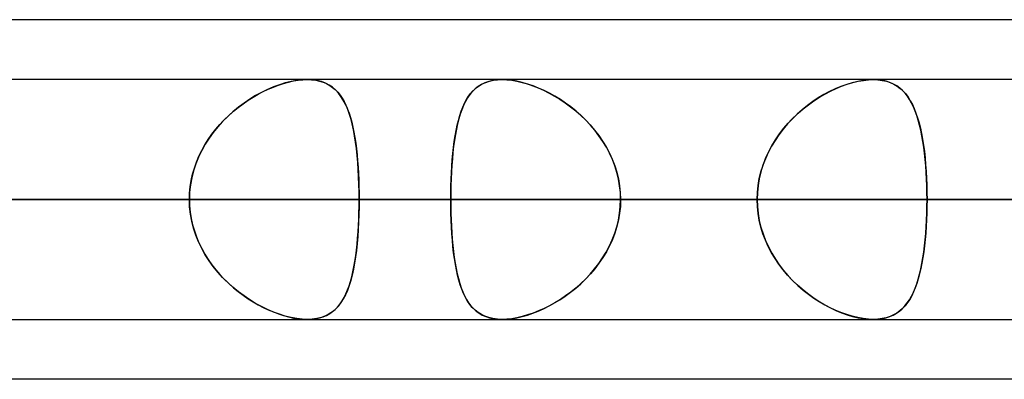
# Model space of a CAD drawing. Header units: millimetres. Extents: x -215 to 215, y -97 to 82.
# Tile 15 of 73: x -94.58 to -88.08, y -44 to -41.62. Entities that reach past the tile are written whole.
import ezdxf

# ---------------------------------------------------------------- set-up
doc = ezdxf.new("R2010")
doc.units = ezdxf.units.MM
doc.layers.add('MAIN-1', color=7, linetype='Continuous')
doc.layers.add('MAIN-2', color=7, linetype='Continuous')

msp = doc.modelspace()

# ---------------------------------------------------------------- linework, layer by layer
at = {"layer": 'MAIN-1'}
for p, q in [((-57.4771, -41.6225), (-108.9024, -41.6225)), ((108.7738, -42.0188), (-108.7738, -42.0188)), ((-109.3184, -42.8113), (109.3184, -42.8113)), ((-108.8839, -43.6038), (108.8839, -43.6038)), ((-88.9409, -43.6038), (-88.9411, -43.6038)), ((-88.9408, -43.6038), (-88.9409, -43.6038)), ((-88.9406, -43.6038), (-88.9408, -43.6038)), ((-88.9405, -43.6038), (-88.9406, -43.6038)), ((-88.9403, -43.6038), (-88.9405, -43.6038)), ((-88.9401, -43.6037), (-88.9403, -43.6038)), ((-57.1029, -44), (-109.5547, -44))]:
    msp.add_line(p, q, dxfattribs=at)
at = {"layer": 'MAIN-2'}
for p, q in [((-92.9019, -42.0676), (-92.8682, -42.0549)), ((-92.8622, -42.0529), (-92.9014, -42.0674)), ((-92.8682, -42.0549), (-92.8348, -42.0441)), ((-92.8234, -42.0408), (-92.8622, -42.0529)), ((-92.8348, -42.0441), (-92.8017, -42.035)), ((-92.7852, -42.0312), (-92.8234, -42.0408)), ((-92.8017, -42.035), (-92.7692, -42.0279)), ((-92.7479, -42.0243), (-92.7852, -42.0312)), ((-92.7692, -42.0279), (-92.7376, -42.0228)), ((-92.7121, -42.0201), (-92.7479, -42.0243)), ((-92.7376, -42.0228), (-92.7073, -42.0197)), ((-92.6781, -42.0187), (-92.7121, -42.0201)), ((-92.7073, -42.0197), (-92.6782, -42.0187)), ((-92.6782, -42.0187), (-92.6499, -42.0198)), ((-92.6453, -42.0202), (-92.6781, -42.0187)), ((-92.6499, -42.0198), (-92.623, -42.023)), ((-92.6144, -42.0245), (-92.6453, -42.0202)), ((-92.623, -42.023), (-92.5974, -42.0284)), ((-92.5854, -42.0318), (-92.6144, -42.0245)), ((-92.5974, -42.0284), (-92.5735, -42.0358)), ((-92.5586, -42.0418), (-92.5854, -42.0318)), ((-92.5735, -42.0358), (-92.5512, -42.0452)), ((-92.5341, -42.0545), (-92.5586, -42.0418)), ((-92.5512, -42.0452), (-92.5305, -42.0566)), ((-92.5117, -42.0697), (-92.5341, -42.0545)), ((-92.5305, -42.0566), (-92.5114, -42.0699)), ((-91.5505, -42.064), (-91.5704, -42.0798)), ((-91.5636, -42.074), (-91.5442, -42.0597)), ((-91.5288, -42.0504), (-91.5505, -42.064)), ((-91.5442, -42.0597), (-91.5232, -42.0474)), ((-91.5052, -42.0392), (-91.5288, -42.0504)), ((-91.5232, -42.0474), (-91.5004, -42.0372)), ((-91.4797, -42.0303), (-91.5052, -42.0392)), ((-91.5004, -42.0372), (-91.4757, -42.0292)), ((-91.4521, -42.0238), (-91.4797, -42.0303)), ((-91.4757, -42.0292), (-91.4492, -42.0234)), ((-91.4227, -42.02), (-91.4521, -42.0238)), ((-91.4492, -42.0234), (-91.4213, -42.0199)), ((-91.3918, -42.0187), (-91.4227, -42.02)), ((-91.4213, -42.0199), (-91.3919, -42.0188)), ((-91.3919, -42.0188), (-91.361, -42.0199)), ((-91.3605, -42.0199), (-91.3918, -42.0187)), ((-91.361, -42.0199), (-91.3287, -42.0233)), ((-91.3279, -42.0234), (-91.3605, -42.0199)), ((-91.3287, -42.0233), (-91.295, -42.0291)), ((-91.2939, -42.0293), (-91.3279, -42.0234)), ((-91.295, -42.0291), (-91.2604, -42.037)), ((-91.2588, -42.0374), (-91.2939, -42.0293)), ((-91.2604, -42.037), (-91.2251, -42.0471)), ((-91.2232, -42.0478), (-91.2588, -42.0374)), ((-91.2251, -42.0471), (-91.1895, -42.0593)), ((-91.1872, -42.0601), (-91.2232, -42.0478)), ((-91.1895, -42.0593), (-91.1536, -42.0734)), ((-91.1509, -42.0745), (-91.1872, -42.0601)), ((-89.1541, -42.064), (-89.1917, -42.0798)), ((-89.1869, -42.0777), (-89.15, -42.0624)), ((-89.1166, -42.0504), (-89.1541, -42.064)), ((-89.15, -42.0624), (-89.1132, -42.0493)), ((-89.0796, -42.0391), (-89.1166, -42.0504)), ((-89.1132, -42.0493), (-89.0768, -42.0384)), ((-89.0432, -42.0303), (-89.0796, -42.0391)), ((-89.0768, -42.0384), (-89.041, -42.0298)), ((-89.0076, -42.0238), (-89.0432, -42.0303)), ((-89.041, -42.0298), (-89.006, -42.0236)), ((-88.9735, -42.02), (-89.0076, -42.0238)), ((-89.006, -42.0236), (-88.9725, -42.0199)), ((-88.9411, -42.0187), (-88.9735, -42.02)), ((-88.9725, -42.0199), (-88.9405, -42.0188)), ((-88.9112, -42.0199), (-88.9411, -42.0187)), ((-88.9405, -42.0188), (-88.9101, -42.02)), ((-88.8829, -42.0234), (-88.9112, -42.0199)), ((-88.9101, -42.02), (-88.8812, -42.0237)), ((-88.8562, -42.0293), (-88.8829, -42.0234)), ((-88.8812, -42.0237), (-88.8539, -42.0299)), ((-88.8311, -42.0375), (-88.8562, -42.0293)), ((-88.8539, -42.0299), (-88.8284, -42.0385)), ((-88.8078, -42.0478), (-88.8311, -42.0375)), ((-88.8284, -42.0385), (-88.8047, -42.0493)), ((-88.7862, -42.0602), (-88.8078, -42.0478)), ((-88.8047, -42.0493), (-88.7829, -42.0624)), ((-88.7663, -42.0746), (-88.7862, -42.0602)), ((-88.7829, -42.0624), (-88.7627, -42.0775)), ((-93.0193, -42.1248), (-93.058, -42.1483)), ((-93.0362, -42.1347), (-93.0029, -42.1155)), ((-92.9802, -42.1035), (-93.0193, -42.1248)), ((-93.0029, -42.1155), (-92.9694, -42.098)), ((-92.9408, -42.0843), (-92.9802, -42.1035)), ((-92.9694, -42.098), (-92.9357, -42.082)), ((-92.9014, -42.0674), (-92.9408, -42.0843)), ((-92.9357, -42.082), (-92.9019, -42.0676)), ((-92.4912, -42.0874), (-92.5117, -42.0697)), ((-92.5114, -42.0699), (-92.4937, -42.085)), ((-92.4937, -42.085), (-92.4774, -42.1019)), ((-92.4726, -42.1074), (-92.4912, -42.0874)), ((-92.4774, -42.1019), (-92.4622, -42.1205)), ((-92.4558, -42.1296), (-92.4726, -42.1074)), ((-92.4622, -42.1205), (-92.4482, -42.141)), ((-92.4404, -42.1542), (-92.4558, -42.1296)), ((-91.6267, -42.1503), (-91.6128, -42.1284)), ((-91.6053, -42.1179), (-91.6205, -42.14)), ((-91.6128, -42.1284), (-91.5978, -42.1084)), ((-91.5886, -42.0978), (-91.6053, -42.1179)), ((-91.5978, -42.1084), (-91.5815, -42.0903)), ((-91.5704, -42.0798), (-91.5886, -42.0978)), ((-91.5815, -42.0903), (-91.5636, -42.074)), ((-91.1536, -42.0734), (-91.1176, -42.0895)), ((-91.1147, -42.0908), (-91.1509, -42.0745)), ((-91.1176, -42.0895), (-91.0817, -42.1073)), ((-91.0786, -42.109), (-91.1147, -42.0908)), ((-91.0817, -42.1073), (-91.0459, -42.1271)), ((-91.0429, -42.1289), (-91.0786, -42.109)), ((-91.0459, -42.1271), (-91.0102, -42.1488)), ((-91.0074, -42.1506), (-91.0429, -42.1289)), ((-89.2669, -42.1179), (-89.3039, -42.14)), ((-89.2971, -42.1358), (-89.2605, -42.1144)), ((-89.2294, -42.0978), (-89.2669, -42.1179)), ((-89.2605, -42.1144), (-89.2238, -42.095)), ((-89.1917, -42.0798), (-89.2294, -42.0978)), ((-89.2238, -42.095), (-89.1869, -42.0777)), ((-88.7479, -42.0909), (-88.7663, -42.0746)), ((-88.7627, -42.0775), (-88.7441, -42.0946)), ((-88.7309, -42.109), (-88.7479, -42.0909)), ((-88.7441, -42.0946), (-88.727, -42.1137)), ((-88.7153, -42.1289), (-88.7309, -42.109)), ((-88.727, -42.1137), (-88.7111, -42.1349)), ((-88.7009, -42.1506), (-88.7153, -42.1289)), ((-93.1341, -42.2022), (-93.1019, -42.1781)), ((-93.096, -42.1739), (-93.1332, -42.2015)), ((-93.1019, -42.1781), (-93.0692, -42.1556)), ((-93.058, -42.1483), (-93.096, -42.1739)), ((-93.0692, -42.1556), (-93.0362, -42.1347)), ((-92.4482, -42.141), (-92.4353, -42.1633)), ((-92.4263, -42.1811), (-92.4404, -42.1542)), ((-92.4353, -42.1633), (-92.4234, -42.1874)), ((-92.4136, -42.2103), (-92.4263, -42.1811)), ((-92.4234, -42.1874), (-92.4124, -42.2132)), ((-91.6469, -42.1901), (-91.6583, -42.2179)), ((-91.6511, -42.1999), (-91.6394, -42.1742)), ((-91.6343, -42.1641), (-91.6469, -42.1901)), ((-91.6394, -42.1742), (-91.6267, -42.1503)), ((-91.6205, -42.14), (-91.6343, -42.1641)), ((-91.0102, -42.1488), (-90.9749, -42.1724)), ((-90.9723, -42.1742), (-91.0074, -42.1506)), ((-90.9749, -42.1724), (-90.9401, -42.1979)), ((-90.9378, -42.1997), (-90.9723, -42.1742)), ((-89.3761, -42.1901), (-89.4109, -42.2179)), ((-89.404, -42.2122), (-89.369, -42.1847)), ((-89.3404, -42.1641), (-89.3761, -42.1901)), ((-89.369, -42.1847), (-89.3333, -42.1592)), ((-89.3039, -42.14), (-89.3404, -42.1641)), ((-89.3333, -42.1592), (-89.2971, -42.1358)), ((-88.7111, -42.1349), (-88.6964, -42.1581)), ((-88.6875, -42.1742), (-88.7009, -42.1506)), ((-88.6964, -42.1581), (-88.6829, -42.1833)), ((-88.6751, -42.1997), (-88.6875, -42.1742)), ((-88.6829, -42.1833), (-88.6704, -42.2106)), ((-93.2262, -42.2841), (-93.1964, -42.2552)), ((-93.1693, -42.231), (-93.204, -42.2624)), ((-93.1964, -42.2552), (-93.1657, -42.2279)), ((-93.1332, -42.2015), (-93.1693, -42.231)), ((-93.1657, -42.2279), (-93.1341, -42.2022)), ((-92.402, -42.2419), (-92.4136, -42.2103)), ((-92.4124, -42.2132), (-92.4024, -42.2407)), ((-92.4024, -42.2407), (-92.3932, -42.27)), ((-92.3915, -42.2756), (-92.402, -42.2419)), ((-91.6804, -42.288), (-91.6715, -42.2568)), ((-91.6686, -42.2475), (-91.6779, -42.2788)), ((-91.6715, -42.2568), (-91.6618, -42.2274)), ((-91.6583, -42.2179), (-91.6686, -42.2475)), ((-91.6618, -42.2274), (-91.6511, -42.1999)), ((-90.9401, -42.1979), (-90.906, -42.2252)), ((-90.9039, -42.227), (-90.9378, -42.1997)), ((-90.906, -42.2252), (-90.8729, -42.2544)), ((-90.871, -42.2561), (-90.9039, -42.227)), ((-90.8729, -42.2544), (-90.8408, -42.2853)), ((-90.8391, -42.287), (-90.871, -42.2561)), ((-89.4445, -42.2475), (-89.4768, -42.2788)), ((-89.471, -42.2731), (-89.438, -42.2416)), ((-89.4109, -42.2179), (-89.4445, -42.2475)), ((-89.438, -42.2416), (-89.404, -42.2122)), ((-88.6637, -42.227), (-88.6751, -42.1997)), ((-88.6704, -42.2106), (-88.6589, -42.2398)), ((-88.6532, -42.2561), (-88.6637, -42.227)), ((-88.6589, -42.2398), (-88.6484, -42.2709)), ((-88.6436, -42.287), (-88.6532, -42.2561)), ((-93.2822, -42.3464), (-93.2548, -42.3145)), ((-93.2373, -42.2956), (-93.269, -42.3307)), ((-93.2548, -42.3145), (-93.2262, -42.2841)), ((-93.204, -42.2624), (-93.2373, -42.2956)), ((-92.3932, -42.27), (-92.3848, -42.3008)), ((-92.3821, -42.3116), (-92.3915, -42.2756)), ((-92.3848, -42.3008), (-92.3771, -42.3331)), ((-92.3737, -42.3497), (-92.3821, -42.3116)), ((-91.6956, -42.3554), (-91.6884, -42.3209)), ((-91.6863, -42.3118), (-91.6939, -42.3464)), ((-91.6884, -42.3209), (-91.6804, -42.288)), ((-91.6779, -42.2788), (-91.6863, -42.3118)), ((-90.8408, -42.2853), (-90.8101, -42.3179)), ((-90.8085, -42.3197), (-90.8391, -42.287)), ((-90.8101, -42.3179), (-90.7809, -42.3522)), ((-90.7794, -42.354), (-90.8085, -42.3197)), ((-89.5076, -42.3118), (-89.5369, -42.3465)), ((-89.5329, -42.3415), (-89.5027, -42.3064)), ((-89.4768, -42.2788), (-89.5076, -42.3118)), ((-89.5027, -42.3064), (-89.471, -42.2731)), ((-88.6484, -42.2709), (-88.6389, -42.3039)), ((-88.6348, -42.3196), (-88.6436, -42.287)), ((-88.6389, -42.3039), (-88.6302, -42.3387)), ((-88.6268, -42.3539), (-88.6348, -42.3196)), ((-93.3322, -42.4141), (-93.308, -42.3796)), ((-93.2989, -42.3675), (-93.3268, -42.406)), ((-93.308, -42.3796), (-93.2822, -42.3464)), ((-93.269, -42.3307), (-93.2989, -42.3675)), ((-92.3771, -42.3331), (-92.3703, -42.3669)), ((-92.3662, -42.3896), (-92.3737, -42.3497)), ((-92.3703, -42.3669), (-92.3641, -42.4021)), ((-92.3596, -42.4314), (-92.3662, -42.3896)), ((-91.7006, -42.3826), (-91.7066, -42.4203)), ((-91.7021, -42.3914), (-91.6956, -42.3554)), ((-91.6939, -42.3464), (-91.7006, -42.3826)), ((-90.7809, -42.3522), (-90.7535, -42.3879)), ((-90.7521, -42.3898), (-90.7794, -42.354)), ((-90.7535, -42.3879), (-90.7279, -42.4252)), ((-90.7267, -42.4271), (-90.7521, -42.3898)), ((-89.5643, -42.3827), (-89.5899, -42.4204)), ((-89.5874, -42.4165), (-89.5611, -42.3782)), ((-89.5369, -42.3465), (-89.5643, -42.3827)), ((-89.5611, -42.3782), (-89.5329, -42.3415)), ((-88.6302, -42.3387), (-88.6224, -42.3751)), ((-88.6196, -42.3898), (-88.6268, -42.3539)), ((-88.6224, -42.3751), (-88.6154, -42.4132)), ((-88.6131, -42.4271), (-88.6196, -42.3898)), ((-93.3525, -42.4461), (-93.3758, -42.4878)), ((-93.3752, -42.4867), (-93.3547, -42.4498)), ((-93.3547, -42.4498), (-93.3322, -42.4141)), ((-93.3268, -42.406), (-93.3525, -42.4461)), ((-92.3641, -42.4021), (-92.3586, -42.4386)), ((-92.354, -42.4747), (-92.3596, -42.4314)), ((-92.3586, -42.4386), (-92.3538, -42.4764)), ((-91.7129, -42.4675), (-91.7078, -42.4288)), ((-91.7066, -42.4203), (-91.7119, -42.4595)), ((-91.7078, -42.4288), (-91.7021, -42.3914)), ((-90.7279, -42.4252), (-90.7044, -42.4639)), ((-90.7033, -42.4658), (-90.7267, -42.4271)), ((-89.6332, -42.4973), (-89.6115, -42.4562)), ((-89.5899, -42.4204), (-89.6134, -42.4596)), ((-89.6115, -42.4562), (-89.5874, -42.4165)), ((-88.6154, -42.4132), (-88.6092, -42.4528)), ((-88.6074, -42.4657), (-88.6131, -42.4271)), ((-88.6092, -42.4528), (-88.6038, -42.494)), ((-93.3758, -42.4878), (-93.3966, -42.531)), ((-93.3937, -42.5247), (-93.3752, -42.4867)), ((-92.3491, -42.5197), (-92.354, -42.4747)), ((-92.3538, -42.4764), (-92.3495, -42.5155)), ((-92.3495, -42.5155), (-92.3459, -42.5556)), ((-92.345, -42.5661), (-92.3491, -42.5197)), ((-91.721, -42.5488), (-91.7172, -42.5075)), ((-91.7165, -42.5001), (-91.7204, -42.542)), ((-91.7172, -42.5075), (-91.7129, -42.4675)), ((-91.7119, -42.4595), (-91.7165, -42.5001)), ((-90.7044, -42.4639), (-90.6831, -42.5041)), ((-90.6822, -42.5058), (-90.7033, -42.4658)), ((-90.6831, -42.5041), (-90.6642, -42.5455)), ((-90.6635, -42.5471), (-90.6822, -42.5058)), ((-89.6346, -42.5002), (-89.6535, -42.5421)), ((-89.6525, -42.5397), (-89.6332, -42.4973)), ((-89.6134, -42.4596), (-89.6346, -42.5002)), ((-88.6024, -42.5057), (-88.6074, -42.4657)), ((-88.6038, -42.494), (-88.5991, -42.5366)), ((-88.598, -42.547), (-88.6024, -42.5057)), ((-93.4145, -42.5755), (-93.4295, -42.6211)), ((-93.4242, -42.6037), (-93.4101, -42.5638)), ((-93.3966, -42.531), (-93.4145, -42.5755)), ((-93.4101, -42.5638), (-93.3937, -42.5247)), ((-92.3459, -42.5556), (-92.3428, -42.5967)), ((-92.3417, -42.6138), (-92.345, -42.5661)), ((-91.7237, -42.585), (-91.7264, -42.6289)), ((-91.7242, -42.591), (-91.721, -42.5488)), ((-91.7204, -42.542), (-91.7237, -42.585)), ((-90.6642, -42.5455), (-90.6479, -42.588)), ((-90.6474, -42.5895), (-90.6635, -42.5471)), ((-89.6697, -42.585), (-89.6832, -42.629)), ((-89.6828, -42.6277), (-89.6691, -42.5833)), ((-89.6535, -42.5421), (-89.6697, -42.585)), ((-89.6691, -42.5833), (-89.6525, -42.5397)), ((-88.5991, -42.5366), (-88.5951, -42.5804)), ((-88.5944, -42.5895), (-88.598, -42.547)), ((-88.5951, -42.5804), (-88.5919, -42.6252)), ((-93.445, -42.6854), (-93.4358, -42.6443)), ((-93.4295, -42.6211), (-93.4414, -42.6678)), ((-93.4358, -42.6443), (-93.4242, -42.6037)), ((-92.3428, -42.5967), (-92.3403, -42.6384)), ((-92.3392, -42.6623), (-92.3417, -42.6138)), ((-92.3403, -42.6384), (-92.3384, -42.6808)), ((-91.7287, -42.6776), (-91.7267, -42.634)), ((-91.7264, -42.6289), (-91.7285, -42.6738)), ((-91.7267, -42.634), (-91.7242, -42.591)), ((-90.6479, -42.588), (-90.6344, -42.6314)), ((-90.634, -42.6328), (-90.6474, -42.5895)), ((-90.6344, -42.6314), (-90.6237, -42.6754)), ((-90.6234, -42.6767), (-90.634, -42.6328)), ((-89.6832, -42.629), (-89.6939, -42.6739)), ((-89.6937, -42.6728), (-89.6828, -42.6277)), ((-88.5914, -42.6327), (-88.5944, -42.5895)), ((-88.5919, -42.6252), (-88.5894, -42.6707)), ((-88.5891, -42.6766), (-88.5914, -42.6327)), ((-93.45, -42.7152), (-93.4551, -42.7631)), ((-93.4515, -42.7269), (-93.445, -42.6854)), ((-93.4414, -42.6678), (-93.45, -42.7152)), ((-92.3374, -42.7114), (-92.3392, -42.6623)), ((-92.3384, -42.6808), (-92.337, -42.7238)), ((-92.3363, -42.7611), (-92.3374, -42.7114)), ((-91.7301, -42.7217), (-91.7287, -42.6776)), ((-91.7285, -42.6738), (-91.73, -42.7193)), ((-90.6237, -42.6754), (-90.616, -42.7202)), ((-90.6158, -42.7211), (-90.6234, -42.6767)), ((-89.6939, -42.6739), (-89.7016, -42.7193)), ((-89.7015, -42.7185), (-89.6937, -42.6728)), ((-88.5894, -42.6707), (-88.5876, -42.717)), ((-88.5875, -42.7211), (-88.5891, -42.6766)), ((-93.4551, -42.7631), (-93.4569, -42.8112)), ((-93.4569, -42.8112), (-93.4555, -42.7689)), ((-93.4555, -42.7689), (-93.4515, -42.7269)), ((-92.337, -42.7238), (-92.3362, -42.7673)), ((-92.3359, -42.8112), (-92.3363, -42.7611)), ((-92.3362, -42.7673), (-92.3359, -42.8112)), ((-91.7309, -42.7651), (-91.7312, -42.8112)), ((-91.7312, -42.8112), (-91.7309, -42.7663)), ((-91.73, -42.7193), (-91.7309, -42.7651)), ((-91.7309, -42.7663), (-91.7301, -42.7217)), ((-90.616, -42.7202), (-90.6113, -42.7655)), ((-90.6112, -42.766), (-90.6158, -42.7211)), ((-90.6113, -42.7655), (-90.6097, -42.8112)), ((-90.6097, -42.8112), (-90.6112, -42.766)), ((-89.7078, -42.8112), (-89.7062, -42.7647)), ((-89.7062, -42.7651), (-89.7078, -42.8112)), ((-89.7062, -42.7647), (-89.7015, -42.7185)), ((-89.7016, -42.7193), (-89.7062, -42.7651)), ((-88.5876, -42.717), (-88.5865, -42.7639)), ((-88.5865, -42.766), (-88.5875, -42.7211)), ((-88.5865, -42.7639), (-88.5862, -42.8112)), ((-88.5862, -42.8112), (-88.5865, -42.766)), ((-89.7078, -42.8113), (-122.2035, -42.8113)), ((-122.2035, -42.8113), (-89.7078, -42.8113)), ((-120.6185, -42.8113), (-88.5862, -42.8113)), ((-88.5862, -42.8113), (-120.6185, -42.8113)), ((-80.9584, -42.8113), (-109.8405, -42.8113)), ((-109.8405, -42.8113), (-80.9584, -42.8113)), ((109.3184, -42.8113), (-109.3184, -42.8113)), ((-108.2555, -42.8113), (-79.8366, -42.8113)), ((-79.8366, -42.8113), (-108.2555, -42.8113)), ((-108.1031, -42.8113), (108.1031, -42.8113)), ((108.1031, -42.8113), (-108.1031, -42.8113)), ((-93.4569, -42.8113), (-101.0792, -42.8113)), ((-101.0792, -42.8113), (-93.4569, -42.8113)), ((100.4781, -42.8113), (-100.4781, -42.8113)), ((-100.4781, -42.8113), (100.4781, -42.8113)), ((-99.3568, -42.8113), (99.3568, -42.8113)), ((-99.3568, -42.8113), (-91.7312, -42.8113)), ((99.3568, -42.8113), (-99.3568, -42.8113)), ((-91.7312, -42.8113), (-99.3568, -42.8113)), ((-72.2072, -42.8113), (-97.4775, -42.8113)), ((-97.4775, -42.8113), (-72.2072, -42.8113)), ((-89.7078, -42.8113), (-97.3343, -42.8113)), ((-97.3343, -42.8113), (-89.7078, -42.8113)), ((-93.4569, -42.8113), (-96.8192, -42.8113)), ((-96.8192, -42.8113), (-93.4569, -42.8113)), ((-95.8925, -42.8113), (-71.0851, -42.8113)), ((-71.0851, -42.8113), (-95.8925, -42.8113)), ((-95.6982, -42.8113), (-92.3359, -42.8113)), ((-95.6982, -42.8113), (-88.0757, -42.8113)), ((-92.3359, -42.8113), (-95.6982, -42.8113)), ((-88.0757, -42.8113), (-95.6982, -42.8113)), ((-93.4569, -42.8112), (-93.4555, -42.8536)), ((-93.4551, -42.8594), (-93.4569, -42.8112)), ((-92.3359, -42.8112), (-92.3363, -42.8614)), ((-92.3362, -42.8552), (-92.3359, -42.8112)), ((-84.7134, -42.8113), (-92.3359, -42.8113)), ((-92.3359, -42.8113), (-84.7134, -42.8113)), ((-91.7309, -42.8574), (-91.7312, -42.8112)), ((-91.7312, -42.8112), (-91.7309, -42.8562)), ((91.7312, -42.8113), (-91.7312, -42.8113)), ((-91.7312, -42.8113), (91.7312, -42.8113)), ((-90.6113, -42.857), (-90.6097, -42.8112)), ((-90.6097, -42.8112), (-90.6112, -42.8565)), ((-90.6097, -42.8113), (90.6097, -42.8113)), ((-90.6097, -42.8113), (-82.9832, -42.8113)), ((90.6097, -42.8113), (-90.6097, -42.8113)), ((-82.9832, -42.8113), (-90.6097, -42.8113)), ((-89.7078, -42.8112), (-89.7062, -42.8578)), ((-89.7062, -42.8574), (-89.7078, -42.8112)), ((-88.5865, -42.857), (-88.5862, -42.8112)), ((-88.5862, -42.8112), (-88.5865, -42.8565)), ((-80.9584, -42.8113), (-88.5862, -42.8113)), ((-88.5862, -42.8113), (-80.9584, -42.8113)), ((-84.7134, -42.8113), (-88.0757, -42.8113)), ((-88.0757, -42.8113), (-84.7134, -42.8113)), ((-93.4555, -42.8536), (-93.4515, -42.8956)), ((-93.45, -42.9073), (-93.4551, -42.8594)), ((-93.4515, -42.8956), (-93.445, -42.9371)), ((-93.4414, -42.9547), (-93.45, -42.9073)), ((-92.3374, -42.9111), (-92.3392, -42.9602)), ((-92.3384, -42.9417), (-92.337, -42.8987)), ((-92.3363, -42.8614), (-92.3374, -42.9111)), ((-92.337, -42.8987), (-92.3362, -42.8552)), ((-91.7309, -42.8562), (-91.7301, -42.9008)), ((-91.73, -42.9032), (-91.7309, -42.8574)), ((-91.7301, -42.9008), (-91.7287, -42.9449)), ((-91.7285, -42.9487), (-91.73, -42.9032)), ((-90.6237, -42.9471), (-90.616, -42.9023)), ((-90.6158, -42.9014), (-90.6234, -42.9458)), ((-90.616, -42.9023), (-90.6113, -42.857)), ((-90.6112, -42.8565), (-90.6158, -42.9014)), ((-89.7016, -42.9032), (-89.7062, -42.8574)), ((-89.7062, -42.8578), (-89.7015, -42.9039)), ((-89.6939, -42.9486), (-89.7016, -42.9032)), ((-89.7015, -42.9039), (-89.6937, -42.9496)), ((-88.5874, -42.9014), (-88.5891, -42.9458)), ((-88.5891, -42.9471), (-88.5875, -42.9024)), ((-88.5875, -42.9024), (-88.5865, -42.857)), ((-88.5865, -42.8565), (-88.5874, -42.9014)), ((-93.445, -42.9371), (-93.4358, -42.9782)), ((-93.4295, -43.0014), (-93.4414, -42.9547)), ((-92.3392, -42.9602), (-92.3417, -43.0087)), ((-92.3403, -42.9841), (-92.3384, -42.9417)), ((-91.7287, -42.9449), (-91.7267, -42.9885)), ((-91.7264, -42.9936), (-91.7285, -42.9487)), ((-90.6344, -42.9911), (-90.6237, -42.9471)), ((-90.6234, -42.9458), (-90.634, -42.9897)), ((-89.6832, -42.9935), (-89.6939, -42.9486)), ((-89.6937, -42.9496), (-89.6829, -42.9946)), ((-88.5915, -42.9912), (-88.5891, -42.9471)), ((-88.5891, -42.9458), (-88.5914, -42.9896)), ((-93.4358, -42.9782), (-93.4242, -43.0188)), ((-93.4145, -43.047), (-93.4295, -43.0014)), ((-93.4242, -43.0188), (-93.4101, -43.0587)), ((-92.3459, -43.0669), (-92.3428, -43.0258)), ((-92.3417, -43.0087), (-92.345, -43.0564)), ((-92.3428, -43.0258), (-92.3403, -42.9841)), ((-91.7267, -42.9885), (-91.7242, -43.0315)), ((-91.7237, -43.0375), (-91.7264, -42.9936)), ((-91.7242, -43.0315), (-91.721, -43.0737)), ((-91.7204, -43.0805), (-91.7237, -43.0375)), ((-90.6642, -43.077), (-90.6479, -43.0345)), ((-90.6474, -43.033), (-90.6635, -43.0754)), ((-90.6479, -43.0345), (-90.6344, -42.9911)), ((-90.634, -42.9897), (-90.6474, -43.033)), ((-89.6697, -43.0375), (-89.6832, -42.9935)), ((-89.6829, -42.9946), (-89.6691, -43.039)), ((-89.6535, -43.0804), (-89.6697, -43.0375)), ((-89.6691, -43.039), (-89.6525, -43.0826)), ((-88.5982, -43.0771), (-88.5945, -43.0346)), ((-88.5944, -43.0328), (-88.598, -43.0752)), ((-88.5945, -43.0346), (-88.5915, -42.9912)), ((-88.5914, -42.9896), (-88.5944, -43.0328)), ((-93.3966, -43.0915), (-93.4145, -43.047)), ((-93.4101, -43.0587), (-93.3937, -43.0978)), ((-93.3758, -43.1347), (-93.3966, -43.0915)), ((-93.3937, -43.0978), (-93.3752, -43.1358)), ((-92.3491, -43.1028), (-92.354, -43.1478)), ((-92.3495, -43.107), (-92.3459, -43.0669)), ((-92.345, -43.0564), (-92.3491, -43.1028)), ((-91.721, -43.0737), (-91.7172, -43.115)), ((-91.7165, -43.1224), (-91.7204, -43.0805)), ((-90.6831, -43.1184), (-90.6642, -43.077)), ((-90.6635, -43.0754), (-90.6822, -43.1167)), ((-89.6346, -43.1223), (-89.6535, -43.0804)), ((-89.6525, -43.0826), (-89.6333, -43.125)), ((-88.6026, -43.1185), (-88.5982, -43.0771)), ((-88.598, -43.0752), (-88.6023, -43.1165)), ((-93.3525, -43.1764), (-93.3758, -43.1347)), ((-93.3752, -43.1358), (-93.3547, -43.1727)), ((-92.354, -43.1478), (-92.3596, -43.1911)), ((-92.3586, -43.1839), (-92.3538, -43.1461)), ((-92.3538, -43.1461), (-92.3495, -43.107)), ((-91.7172, -43.115), (-91.7129, -43.155)), ((-91.7119, -43.163), (-91.7165, -43.1224)), ((-91.7129, -43.155), (-91.7078, -43.1937)), ((-91.7066, -43.2022), (-91.7119, -43.163)), ((-90.7279, -43.1973), (-90.7044, -43.1586)), ((-90.7033, -43.1567), (-90.7267, -43.1954)), ((-90.7044, -43.1586), (-90.6831, -43.1184)), ((-90.6822, -43.1167), (-90.7033, -43.1567)), ((-89.6134, -43.1629), (-89.6346, -43.1223)), ((-89.6333, -43.125), (-89.6116, -43.1661)), ((-89.5899, -43.2021), (-89.6134, -43.1629)), ((-89.6116, -43.1661), (-89.5875, -43.2058)), ((-88.6134, -43.1974), (-88.6076, -43.1586)), ((-88.6073, -43.1564), (-88.613, -43.1951)), ((-88.6076, -43.1586), (-88.6026, -43.1185)), ((-88.6023, -43.1165), (-88.6073, -43.1564)), ((-93.3547, -43.1727), (-93.3322, -43.2084)), ((-93.3268, -43.2165), (-93.3525, -43.1764)), ((-93.3322, -43.2084), (-93.308, -43.2429)), ((-93.2989, -43.255), (-93.3268, -43.2165)), ((-92.3662, -43.2329), (-92.3737, -43.2728)), ((-92.3703, -43.2556), (-92.3641, -43.2204)), ((-92.3596, -43.1911), (-92.3662, -43.2329)), ((-92.3641, -43.2204), (-92.3586, -43.1839)), ((-91.7078, -43.1937), (-91.7021, -43.2311)), ((-91.7006, -43.2399), (-91.7066, -43.2022)), ((-91.7021, -43.2311), (-91.6956, -43.2671)), ((-90.7809, -43.2703), (-90.7535, -43.2346)), ((-90.7521, -43.2327), (-90.7794, -43.2685)), ((-90.7535, -43.2346), (-90.7279, -43.1973)), ((-90.7267, -43.1954), (-90.7521, -43.2327)), ((-89.5643, -43.2398), (-89.5899, -43.2021)), ((-89.5875, -43.2058), (-89.5613, -43.2441)), ((-88.6272, -43.2704), (-88.6199, -43.2346)), ((-88.6195, -43.2324), (-88.6267, -43.2682)), ((-88.6199, -43.2346), (-88.6134, -43.1974)), ((-88.613, -43.1951), (-88.6195, -43.2324)), ((-93.308, -43.2429), (-93.2822, -43.2761)), ((-93.269, -43.2918), (-93.2989, -43.255)), ((-93.2822, -43.2761), (-93.2548, -43.308)), ((-93.2373, -43.3269), (-93.269, -43.2918)), ((-92.3848, -43.3217), (-92.3771, -43.2894)), ((-92.3737, -43.2728), (-92.3821, -43.3109)), ((-92.3771, -43.2894), (-92.3703, -43.2556)), ((-91.6939, -43.2761), (-91.7006, -43.2399)), ((-91.6956, -43.2671), (-91.6884, -43.3016)), ((-91.6863, -43.3107), (-91.6939, -43.2761)), ((-90.8101, -43.3046), (-90.7809, -43.2703)), ((-90.7794, -43.2685), (-90.8085, -43.3028)), ((-89.5369, -43.276), (-89.5643, -43.2398)), ((-89.5613, -43.2441), (-89.533, -43.2808)), ((-89.5076, -43.3107), (-89.5369, -43.276)), ((-89.533, -43.2808), (-89.5029, -43.3159)), ((-88.6352, -43.3046), (-88.6272, -43.2704)), ((-88.6267, -43.2682), (-88.6347, -43.3025)), ((-93.2548, -43.308), (-93.2262, -43.3384)), ((-93.204, -43.3601), (-93.2373, -43.3269)), ((-93.2262, -43.3384), (-93.1964, -43.3673)), ((-93.1693, -43.3915), (-93.204, -43.3601)), ((-92.4024, -43.3818), (-92.3932, -43.3525)), ((-92.3915, -43.3469), (-92.402, -43.3806)), ((-92.3932, -43.3525), (-92.3848, -43.3217)), ((-92.3821, -43.3109), (-92.3915, -43.3469)), ((-91.6884, -43.3016), (-91.6804, -43.3345)), ((-91.6779, -43.3437), (-91.6863, -43.3107)), ((-91.6804, -43.3345), (-91.6715, -43.3657)), ((-91.6686, -43.375), (-91.6779, -43.3437)), ((-91.6715, -43.3657), (-91.6618, -43.3951)), ((-90.871, -43.3664), (-90.9039, -43.3955)), ((-90.8729, -43.3681), (-90.8408, -43.3372)), ((-90.8391, -43.3355), (-90.871, -43.3664)), ((-90.8408, -43.3372), (-90.8101, -43.3046)), ((-90.8085, -43.3028), (-90.8391, -43.3355)), ((-89.4768, -43.3437), (-89.5076, -43.3107)), ((-89.5029, -43.3159), (-89.4713, -43.3492)), ((-89.4445, -43.375), (-89.4768, -43.3437)), ((-89.4713, -43.3492), (-89.4383, -43.3806)), ((-88.6531, -43.366), (-88.6635, -43.3951)), ((-88.6538, -43.3682), (-88.6441, -43.3373)), ((-88.6435, -43.3351), (-88.6531, -43.366)), ((-88.6441, -43.3373), (-88.6352, -43.3046)), ((-88.6347, -43.3025), (-88.6435, -43.3351)), ((-93.1964, -43.3673), (-93.1657, -43.3946)), ((-93.1332, -43.421), (-93.1693, -43.3915)), ((-93.1657, -43.3946), (-93.1341, -43.4203)), ((-93.1341, -43.4203), (-93.1019, -43.4444)), ((-93.096, -43.4486), (-93.1332, -43.421)), ((-92.4136, -43.4122), (-92.4263, -43.4414)), ((-92.4234, -43.4351), (-92.4124, -43.4093)), ((-92.402, -43.3806), (-92.4136, -43.4122)), ((-92.4124, -43.4093), (-92.4024, -43.3818)), ((-91.6583, -43.4046), (-91.6686, -43.375)), ((-91.6618, -43.3951), (-91.6511, -43.4226)), ((-91.6469, -43.4324), (-91.6583, -43.4046)), ((-91.6511, -43.4226), (-91.6394, -43.4483)), ((-90.9749, -43.4501), (-90.9401, -43.4246)), ((-90.9378, -43.4228), (-90.9723, -43.4483)), ((-90.9401, -43.4246), (-90.906, -43.3973)), ((-90.9039, -43.3955), (-90.9378, -43.4228)), ((-90.906, -43.3973), (-90.8729, -43.3681)), ((-89.4109, -43.4046), (-89.4445, -43.375)), ((-89.4383, -43.3806), (-89.4043, -43.4101)), ((-89.3761, -43.4324), (-89.4109, -43.4046)), ((-89.4043, -43.4101), (-89.3693, -43.4376)), ((-88.6885, -43.4501), (-88.676, -43.4246)), ((-88.6749, -43.4224), (-88.6873, -43.4478)), ((-88.676, -43.4246), (-88.6644, -43.3973)), ((-88.6635, -43.3951), (-88.6749, -43.4224)), ((-88.6644, -43.3973), (-88.6538, -43.3682)), ((-93.1019, -43.4444), (-93.0692, -43.4669)), ((-93.058, -43.4742), (-93.096, -43.4486)), ((-93.0692, -43.4669), (-93.0362, -43.4878)), ((-93.0193, -43.4977), (-93.058, -43.4742)), ((-93.0362, -43.4878), (-93.0029, -43.507)), ((-92.4558, -43.4929), (-92.4726, -43.5151)), ((-92.4622, -43.502), (-92.4482, -43.4815)), ((-92.4404, -43.4683), (-92.4558, -43.4929)), ((-92.4482, -43.4815), (-92.4353, -43.4592)), ((-92.4263, -43.4414), (-92.4404, -43.4683)), ((-92.4353, -43.4592), (-92.4234, -43.4351)), ((-91.6343, -43.4584), (-91.6469, -43.4324)), ((-91.6394, -43.4483), (-91.6267, -43.4722)), ((-91.6205, -43.4825), (-91.6343, -43.4584)), ((-91.6267, -43.4722), (-91.6128, -43.4941)), ((-91.6053, -43.5046), (-91.6205, -43.4825)), ((-91.6128, -43.4941), (-91.5978, -43.5141)), ((-91.0817, -43.5152), (-91.0459, -43.4954)), ((-91.0429, -43.4936), (-91.0786, -43.5135)), ((-91.0459, -43.4954), (-91.0102, -43.4737)), ((-91.0074, -43.4719), (-91.0429, -43.4936)), ((-91.0102, -43.4737), (-90.9749, -43.4501)), ((-90.9723, -43.4483), (-91.0074, -43.4719)), ((-89.3404, -43.4584), (-89.3761, -43.4324)), ((-89.3693, -43.4376), (-89.3336, -43.463)), ((-89.3039, -43.4824), (-89.3404, -43.4584)), ((-89.3336, -43.463), (-89.2974, -43.4865)), ((-89.2669, -43.5046), (-89.3039, -43.4824)), ((-89.2974, -43.4865), (-89.2609, -43.5079)), ((-88.7324, -43.5152), (-88.7166, -43.4954)), ((-88.715, -43.4932), (-88.7306, -43.5131)), ((-88.7166, -43.4954), (-88.702, -43.4737)), ((-88.7006, -43.4715), (-88.715, -43.4932)), ((-88.702, -43.4737), (-88.6885, -43.4501)), ((-88.6873, -43.4478), (-88.7006, -43.4715)), ((-92.9802, -43.5191), (-93.0193, -43.4977)), ((-93.0029, -43.507), (-92.9694, -43.5245)), ((-92.9408, -43.5382), (-92.9802, -43.5191)), ((-92.9694, -43.5245), (-92.9357, -43.5406)), ((-92.9014, -43.5551), (-92.9408, -43.5382)), ((-92.9357, -43.5406), (-92.9019, -43.5549)), ((-92.9019, -43.5549), (-92.8682, -43.5676)), ((-92.8622, -43.5696), (-92.9014, -43.5551)), ((-92.5117, -43.5528), (-92.5341, -43.568)), ((-92.5305, -43.5659), (-92.5114, -43.5526)), ((-92.4912, -43.5351), (-92.5117, -43.5528)), ((-92.5114, -43.5526), (-92.4937, -43.5375)), ((-92.4937, -43.5375), (-92.4774, -43.5206)), ((-92.4726, -43.5151), (-92.4912, -43.5351)), ((-92.4774, -43.5206), (-92.4622, -43.502)), ((-91.5886, -43.5247), (-91.6053, -43.5046)), ((-91.5978, -43.5141), (-91.5815, -43.5322)), ((-91.5704, -43.5427), (-91.5886, -43.5247)), ((-91.5815, -43.5322), (-91.5636, -43.5485)), ((-91.5505, -43.5585), (-91.5704, -43.5427)), ((-91.5636, -43.5485), (-91.5442, -43.5628)), ((-91.5288, -43.5721), (-91.5505, -43.5585)), ((-91.1895, -43.5632), (-91.1536, -43.5491)), ((-91.1509, -43.548), (-91.1872, -43.5624)), ((-91.1536, -43.5491), (-91.1176, -43.533)), ((-91.1147, -43.5317), (-91.1509, -43.548)), ((-91.1176, -43.533), (-91.0817, -43.5152)), ((-91.0786, -43.5135), (-91.1147, -43.5317)), ((-89.2294, -43.5247), (-89.2669, -43.5046)), ((-89.2609, -43.5079), (-89.2243, -43.5272)), ((-89.1917, -43.5427), (-89.2294, -43.5247)), ((-89.2243, -43.5272), (-89.1874, -43.5446)), ((-89.1541, -43.5585), (-89.1917, -43.5427)), ((-89.1874, -43.5446), (-89.1504, -43.5599)), ((-89.1166, -43.5721), (-89.1541, -43.5585)), ((-89.1504, -43.5599), (-89.1137, -43.5731)), ((-88.7876, -43.5632), (-88.7677, -43.5491)), ((-88.7659, -43.5476), (-88.7857, -43.562)), ((-88.7677, -43.5491), (-88.7493, -43.533)), ((-88.7475, -43.5313), (-88.7659, -43.5476)), ((-88.7493, -43.533), (-88.7324, -43.5152)), ((-88.7306, -43.5131), (-88.7475, -43.5313)), ((-92.8682, -43.5676), (-92.8348, -43.5784)), ((-92.8234, -43.5817), (-92.8622, -43.5696)), ((-92.8348, -43.5784), (-92.8017, -43.5875)), ((-92.7852, -43.5913), (-92.8234, -43.5817)), ((-92.8017, -43.5875), (-92.7692, -43.5946)), ((-92.7479, -43.5982), (-92.7852, -43.5913)), ((-92.7692, -43.5946), (-92.7376, -43.5997)), ((-92.7121, -43.6024), (-92.7479, -43.5982)), ((-92.7376, -43.5997), (-92.7073, -43.6028)), ((-92.6781, -43.6038), (-92.7121, -43.6024)), ((-92.7073, -43.6028), (-92.6782, -43.6038)), ((-92.6782, -43.6038), (-92.6499, -43.6027)), ((-92.6453, -43.6023), (-92.6781, -43.6038)), ((-92.6499, -43.6027), (-92.623, -43.5995)), ((-92.6144, -43.598), (-92.6453, -43.6023)), ((-92.623, -43.5995), (-92.5974, -43.5941)), ((-92.5854, -43.5907), (-92.6144, -43.598)), ((-92.5974, -43.5941), (-92.5735, -43.5867)), ((-92.5586, -43.5807), (-92.5854, -43.5907)), ((-92.5735, -43.5867), (-92.5512, -43.5773)), ((-92.5341, -43.568), (-92.5586, -43.5807)), ((-92.5512, -43.5773), (-92.5305, -43.5659)), ((-91.5442, -43.5628), (-91.5232, -43.5751)), ((-91.5052, -43.5833), (-91.5288, -43.5721)), ((-91.5232, -43.5751), (-91.5004, -43.5853)), ((-91.4797, -43.5922), (-91.5052, -43.5833)), ((-91.5004, -43.5853), (-91.4757, -43.5933)), ((-91.4521, -43.5986), (-91.4797, -43.5922)), ((-91.4757, -43.5933), (-91.4492, -43.5991)), ((-91.4227, -43.6025), (-91.4521, -43.5986)), ((-91.4492, -43.5991), (-91.4213, -43.6026)), ((-91.3918, -43.6038), (-91.4227, -43.6025)), ((-91.4213, -43.6026), (-91.3919, -43.6037)), ((-91.3919, -43.6037), (-91.361, -43.6026)), ((-91.3605, -43.6026), (-91.3918, -43.6038)), ((-91.361, -43.6026), (-91.3287, -43.5992)), ((-91.3279, -43.5991), (-91.3605, -43.6026)), ((-91.3287, -43.5992), (-91.295, -43.5934)), ((-91.2939, -43.5932), (-91.3279, -43.5991)), ((-91.295, -43.5934), (-91.2604, -43.5855)), ((-91.2588, -43.5851), (-91.2939, -43.5932)), ((-91.2604, -43.5855), (-91.2251, -43.5754)), ((-91.2232, -43.5747), (-91.2588, -43.5851)), ((-91.2251, -43.5754), (-91.1895, -43.5632)), ((-91.1872, -43.5624), (-91.2232, -43.5747)), ((-89.0796, -43.5834), (-89.1166, -43.5721)), ((-89.1137, -43.5731), (-89.0773, -43.584)), ((-89.0432, -43.5922), (-89.0796, -43.5834)), ((-89.0773, -43.584), (-89.0415, -43.5926)), ((-89.0076, -43.5987), (-89.0432, -43.5922)), ((-89.0415, -43.5926), (-89.0065, -43.5988)), ((-88.9735, -43.6025), (-89.0076, -43.5987)), ((-89.0065, -43.5988), (-88.9731, -43.6025)), ((-88.9411, -43.6038), (-88.9735, -43.6025)), ((-88.9731, -43.6025), (-88.9411, -43.6038)), ((-88.9411, -43.6038), (-88.9116, -43.6026)), ((-88.9104, -43.6025), (-88.9401, -43.6037)), ((-88.9116, -43.6026), (-88.8836, -43.5992)), ((-88.8822, -43.5989), (-88.9104, -43.6025)), ((-88.8836, -43.5992), (-88.857, -43.5934)), ((-88.8555, -43.593), (-88.8822, -43.5989)), ((-88.857, -43.5934), (-88.8321, -43.5854)), ((-88.8305, -43.5848), (-88.8555, -43.593)), ((-88.8321, -43.5854), (-88.809, -43.5753)), ((-88.8073, -43.5745), (-88.8305, -43.5848)), ((-88.809, -43.5753), (-88.7876, -43.5632)), ((-88.7857, -43.562), (-88.8073, -43.5745))]:
    msp.add_line(p, q, dxfattribs=at)

doc.saveas('drawing.dxf')
